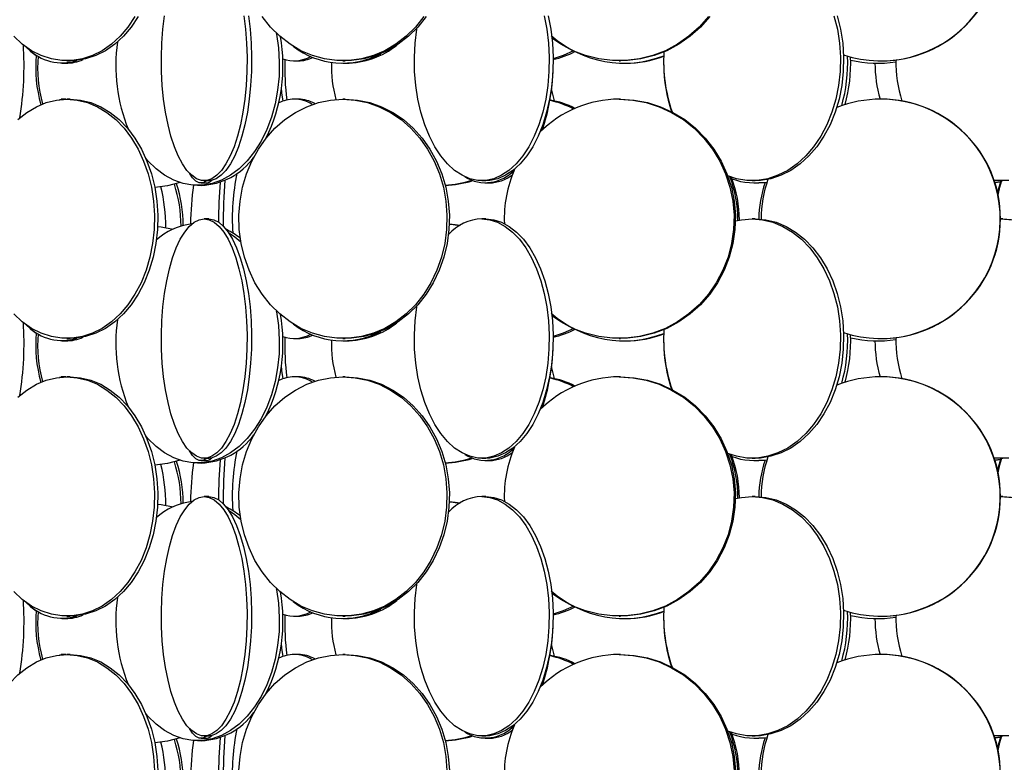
# Model space of a CAD drawing. Header units: millimetres. Extents: x 689 to 2936, y 194 to 2979.
# Tile 21 of 45: x 900 to 1106, y 2165 to 2321. Entities that reach past the tile are written whole.
import ezdxf

# ---------------------------------------------------------------- set-up
doc = ezdxf.new("R2010")
doc.units = ezdxf.units.MM

msp = doc.modelspace()

# ---------------------------------------------------------------- linework, layer by layer
at = {"color": 7, "linetype": 'Continuous', "lineweight": 25}
for p, q in [((909.18, 2311.49), (909.99, 2311.49)), ((910.23, 2311.99), (910.91, 2311.99)), ((957.71, 2311.99), (958.56, 2311.99)), ((967.89, 2311.49), (968.48, 2311.49)), ((967.91, 2311.99), (968.4, 2311.99)), ((1025.63, 2311.99), (1025.91, 2311.99)), ((1026.67, 2311.49), (1026.98, 2311.49)), ((1080.27, 2311.99), (1080.32, 2311.99)), ((909.99, 2303.99), (909, 2303.99)), ((909.99, 2303.99), (910.03, 2303.99)), ((910.91, 2303.99), (910.23, 2303.99)), ((958.56, 2303.99), (957.71, 2303.99)), ((968.4, 2303.99), (967.91, 2303.99)), ((1011.21, 2303.79), (1011.22, 2304.12)), ((1025.91, 2303.99), (1025.63, 2303.99)), ((1080.32, 2303.99), (1080.27, 2303.99)), ((937.54, 2285.99), (938.27, 2285.99)), ((938.26, 2286.49), (939.23, 2286.49)), ((938.92, 2286.99), (939.86, 2286.99)), ((996.92, 2286.99), (997.75, 2286.99)), ((997.62, 2286.49), (998.47, 2286.49)), ((1053.39, 2286.99), (1054.06, 2286.99)), ((1054.15, 2286.49), (1054.79, 2286.49)), ((1105.32, 2286.7), (1104.11, 2286.56)), ((1105.3, 2286.65), (1104.12, 2286.54)), ((1105.29, 2286.99), (1105.77, 2286.99)), ((939.86, 2278.99), (938.92, 2278.99)), ((997.75, 2278.99), (996.92, 2278.99)), ((1054.06, 2278.99), (1053.39, 2278.99)), ((1105.77, 2278.99), (1105.29, 2278.99)), ((909.18, 2253.49), (909.99, 2253.49)), ((910.23, 2253.99), (910.91, 2253.99)), ((957.71, 2253.99), (958.56, 2253.99)), ((967.89, 2253.49), (968.48, 2253.49)), ((967.91, 2253.99), (968.4, 2253.99)), ((1025.63, 2253.99), (1025.91, 2253.99)), ((1026.67, 2253.49), (1026.98, 2253.49)), ((1080.27, 2253.99), (1080.32, 2253.99)), ((909.99, 2245.99), (909, 2245.99)), ((909.99, 2245.99), (910.03, 2245.99)), ((910.91, 2245.99), (910.23, 2245.99)), ((958.56, 2245.99), (957.71, 2245.99)), ((968.4, 2245.99), (967.91, 2245.99)), ((1011.21, 2245.79), (1011.22, 2246.12)), ((1025.91, 2245.99), (1025.63, 2245.99)), ((1080.32, 2245.99), (1080.27, 2245.99)), ((938.26, 2228.49), (939.23, 2228.49)), ((938.92, 2228.99), (939.86, 2228.99)), ((996.92, 2228.99), (997.75, 2228.99)), ((997.62, 2228.49), (998.47, 2228.49)), ((1053.39, 2228.99), (1054.06, 2228.99)), ((1054.15, 2228.49), (1054.79, 2228.49)), ((1105.32, 2228.7), (1104.11, 2228.56)), ((1105.3, 2228.65), (1104.12, 2228.54)), ((1105.29, 2228.99), (1105.77, 2228.99)), ((937.54, 2227.99), (938.27, 2227.99)), ((939.86, 2220.99), (938.92, 2220.99)), ((997.75, 2220.99), (996.92, 2220.99)), ((1054.06, 2220.99), (1053.39, 2220.99)), ((1105.77, 2220.99), (1105.29, 2220.99)), ((909.18, 2195.49), (909.99, 2195.49)), ((910.23, 2195.99), (910.91, 2195.99)), ((957.71, 2195.99), (958.56, 2195.99)), ((967.89, 2195.49), (968.48, 2195.49)), ((967.91, 2195.99), (968.4, 2195.99)), ((1025.63, 2195.99), (1025.91, 2195.99)), ((1026.67, 2195.49), (1026.98, 2195.49)), ((1080.27, 2195.99), (1080.32, 2195.99)), ((909.99, 2187.99), (909, 2187.99)), ((909.99, 2187.99), (910.03, 2187.99)), ((910.91, 2187.99), (910.23, 2187.99)), ((958.56, 2187.99), (957.71, 2187.99)), ((968.4, 2187.99), (967.91, 2187.99)), ((1011.21, 2187.79), (1011.22, 2188.12)), ((1025.91, 2187.99), (1025.63, 2187.99)), ((1080.32, 2187.99), (1080.27, 2187.99)), ((938.26, 2170.49), (939.23, 2170.49)), ((938.92, 2170.99), (939.86, 2170.99)), ((996.92, 2170.99), (997.75, 2170.99)), ((997.62, 2170.49), (998.47, 2170.49)), ((1053.39, 2170.99), (1054.06, 2170.99)), ((1054.15, 2170.49), (1054.79, 2170.49)), ((1105.32, 2170.7), (1104.11, 2170.56)), ((1105.3, 2170.65), (1104.12, 2170.54)), ((1105.29, 2170.99), (1105.77, 2170.99)), ((937.54, 2169.99), (938.27, 2169.99))]:
    msp.add_line(p, q, dxfattribs=at)
at = {"color": 7, "linetype": 'Continuous', "lineweight": 25, "flags": 128}
for points in [[(924.45, 2321.24), (922.99, 2319.05), (921.34, 2317.12), (919.54, 2315.46), (917.61, 2314.11), (915.58, 2313.08), (913.47, 2312.38), (911.32, 2312.03), (909.15, 2312.03), (906.99, 2312.38), (904.88, 2313.08), (902.85, 2314.11), (900.92, 2315.46), (899.12, 2317.12)], [(925.13, 2321.24), (923.67, 2319.05), (922.03, 2317.12), (920.23, 2315.46), (918.29, 2314.11), (916.26, 2313.08), (914.15, 2312.38), (912, 2312.03), (910.91, 2311.99)], [(947.22, 2321.38), (947.56, 2318.58), (947.77, 2315.68), (947.87, 2312.73), (947.84, 2309.77), (947.68, 2306.84), (947.4, 2303.98), (947, 2301.24), (946.49, 2298.64), (945.87, 2296.24), (945.16, 2294.05), (944.35, 2292.12), (943.47, 2290.46), (942.53, 2289.11), (941.54, 2288.08), (940.51, 2287.38), (939.45, 2287.03), (938.39, 2287.03), (937.34, 2287.38), (936.31, 2288.08), (935.32, 2289.11), (934.37, 2290.46), (933.49, 2292.12), (932.69, 2294.05), (931.97, 2296.24), (931.36, 2298.64), (930.84, 2301.24), (930.44, 2303.98), (930.17, 2306.84), (930.01, 2309.77), (929.98, 2312.73), (930.07, 2315.68), (930.29, 2318.58), (930.63, 2321.38)], [(948.15, 2321.38), (948.49, 2318.58), (948.71, 2315.68), (948.8, 2312.73), (948.77, 2309.77), (948.61, 2306.84), (948.33, 2303.98), (947.94, 2301.24), (947.42, 2298.64), (946.81, 2296.24), (946.09, 2294.05), (945.29, 2292.12), (944.41, 2290.46), (943.46, 2289.11), (942.47, 2288.08), (941.44, 2287.38), (940.39, 2287.03), (939.86, 2286.99)], [(984.8, 2321.24), (983.06, 2319.05), (981.11, 2317.12), (978.97, 2315.46), (976.68, 2314.11), (974.26, 2313.08), (971.76, 2312.38), (969.2, 2312.03), (966.62, 2312.03), (964.06, 2312.38), (961.56, 2313.08), (959.14, 2314.11), (956.85, 2315.46), (954.72, 2317.12), (952.76, 2319.05), (951.02, 2321.24)], [(985.29, 2321.24), (983.55, 2319.05), (981.6, 2317.12), (979.46, 2315.46), (977.17, 2314.11), (974.75, 2313.08), (972.25, 2312.38), (969.69, 2312.03), (968.4, 2311.99)], [(1009.98, 2321.38), (1010.51, 2318.58), (1010.86, 2315.68), (1011.01, 2312.73), (1010.96, 2309.77), (1010.71, 2306.84), (1010.27, 2303.98), (1009.64, 2301.24), (1008.84, 2298.64), (1007.86, 2296.24), (1006.74, 2294.05), (1005.47, 2292.12), (1004.09, 2290.46), (1002.6, 2289.11), (1001.04, 2288.08), (999.41, 2287.38), (997.75, 2287.03), (996.09, 2287.03), (994.43, 2287.38), (992.8, 2288.08), (991.24, 2289.11), (989.75, 2290.46), (988.37, 2292.12), (987.1, 2294.05), (985.98, 2296.24), (985, 2298.64), (984.2, 2301.24), (983.57, 2303.98), (983.13, 2306.84), (982.88, 2309.77), (982.84, 2312.73), (982.98, 2315.68), (983.33, 2318.58), (983.37, 2318.85)], [(1010.8, 2321.38), (1011.34, 2318.58), (1011.68, 2315.68), (1011.83, 2312.73), (1011.78, 2309.77), (1011.54, 2306.84), (1011.1, 2303.98), (1010.47, 2301.24), (1009.66, 2298.64), (1008.69, 2296.24), (1007.56, 2294.05), (1006.3, 2292.12), (1004.91, 2290.46), (1003.43, 2289.11), (1001.86, 2288.08), (1000.24, 2287.38), (998.58, 2287.03), (997.75, 2286.99)], [(1044.27, 2321.24), (1042.35, 2319.05), (1040.19, 2317.12), (1037.83, 2315.46), (1035.3, 2314.11), (1032.64, 2313.08), (1029.87, 2312.38), (1027.05, 2312.03), (1024.2, 2312.03), (1021.38, 2312.38), (1018.62, 2313.08), (1015.95, 2314.11), (1013.42, 2315.46), (1011.66, 2316.65)], [(1044.54, 2321.24), (1042.63, 2319.05), (1040.47, 2317.12), (1038.11, 2315.46), (1035.58, 2314.11), (1032.92, 2313.08), (1030.15, 2312.38), (1027.33, 2312.03), (1025.91, 2311.99)], [(1070.51, 2321.38), (1071.21, 2318.58), (1071.66, 2315.68), (1071.86, 2312.73), (1071.79, 2309.77), (1071.47, 2306.84), (1070.89, 2303.98), (1070.07, 2301.24), (1069.01, 2298.64), (1067.74, 2296.24), (1066.26, 2294.05), (1064.6, 2292.12), (1062.78, 2290.46), (1060.84, 2289.11), (1058.79, 2288.08), (1056.66, 2287.38), (1054.48, 2287.03), (1052.3, 2287.03), (1050.12, 2287.38), (1048.31, 2287.95)], [(1071.18, 2321.38), (1071.88, 2318.58), (1072.34, 2315.68), (1072.53, 2312.73), (1072.46, 2309.77), (1072.14, 2306.84), (1071.56, 2303.98), (1070.74, 2301.24), (1069.69, 2298.64), (1068.41, 2296.24), (1066.93, 2294.05), (1065.27, 2292.12), (1063.46, 2290.46), (1061.51, 2289.11), (1059.46, 2288.08), (1057.33, 2287.38), (1055.16, 2287.03), (1054.06, 2286.99)], [(953.98, 2317.8), (954.02, 2317.58), (954.43, 2314.68), (954.61, 2311.73), (954.55, 2308.77), (954.25, 2305.84), (953.72, 2302.98), (952.96, 2300.24), (951.98, 2297.64), (950.8, 2295.24), (949.44, 2293.05), (947.9, 2291.12), (946.22, 2289.46), (944.42, 2288.11), (942.53, 2287.08), (940.56, 2286.38), (938.55, 2286.03), (936.53, 2286.03), (934.52, 2286.38), (932.55, 2287.08), (930.65, 2288.11), (928.85, 2289.46), (927.17, 2291.12), (926.7, 2291.67)], [(901.65, 2314.9), (902.72, 2313.96), (903.84, 2313.12)], [(1016.07, 2314.05), (1013.94, 2313.08), (1011.8, 2312.42)], [(955.39, 2303.58), (955.16, 2305.34), (955.06, 2306.37)], [(1012.13, 2303.61), (1011.55, 2305.84), (1011.5, 2306.1)], [(910.23, 2303.99), (912.4, 2303.81), (914.53, 2303.29), (916.61, 2302.42), (918.59, 2301.23), (920.46, 2299.72), (922.19, 2297.93), (923.74, 2295.86), (925.11, 2293.56), (926.27, 2291.06), (927.2, 2288.38), (927.9, 2285.58), (928.35, 2282.68), (928.54, 2279.73), (928.47, 2276.77), (928.15, 2273.84), (927.58, 2270.98), (926.77, 2268.24), (925.72, 2265.64), (924.45, 2263.24), (922.99, 2261.05), (921.34, 2259.12), (919.54, 2257.46), (917.61, 2256.11), (915.58, 2255.08), (913.47, 2254.38), (911.32, 2254.03), (909.15, 2254.03), (906.99, 2254.38), (904.88, 2255.08), (902.85, 2256.11), (900.92, 2257.46), (899.12, 2259.12)], [(900, 2299.72), (901.87, 2301.23), (903.85, 2302.42), (905.93, 2303.29), (908.07, 2303.81), (910.23, 2303.99)], [(908.69, 2303.9), (909, 2303.99), (909.21, 2303.95)], [(910.91, 2303.99), (913.08, 2303.81), (915.21, 2303.29), (917.29, 2302.42), (919.27, 2301.23), (921.14, 2299.72), (922.87, 2297.93), (924.43, 2295.86), (925.79, 2293.56), (926.95, 2291.06), (927.88, 2288.38), (928.58, 2285.58), (929.03, 2282.68), (929.22, 2279.73), (929.15, 2276.77), (928.83, 2273.84), (928.26, 2270.98), (927.45, 2268.24), (926.4, 2265.64), (925.13, 2263.24), (923.67, 2261.05), (922.03, 2259.12), (920.23, 2257.46), (918.29, 2256.11), (916.26, 2255.08), (914.15, 2254.38), (912, 2254.03), (910.91, 2253.99)], [(967.91, 2303.99), (970.48, 2303.81), (973.02, 2303.29), (975.48, 2302.42), (977.84, 2301.23), (980.06, 2299.72), (982.11, 2297.93), (983.95, 2295.86), (985.58, 2293.56), (986.95, 2291.06), (988.06, 2288.38), (988.89, 2285.58), (989.42, 2282.68), (989.65, 2279.73), (989.57, 2276.77), (989.19, 2273.84), (988.51, 2270.98), (987.54, 2268.24), (986.3, 2265.64), (984.8, 2263.24), (983.06, 2261.05), (981.11, 2259.12), (978.97, 2257.46), (976.68, 2256.11), (974.26, 2255.08), (971.76, 2254.38), (969.2, 2254.03), (966.62, 2254.03), (964.06, 2254.38), (961.56, 2255.08), (959.14, 2256.11), (956.85, 2257.46), (954.72, 2259.12), (952.76, 2261.05), (951.02, 2263.24), (949.52, 2265.64), (948.28, 2268.24), (947.31, 2270.98), (946.63, 2273.84), (946.25, 2276.77), (946.17, 2279.73), (946.4, 2282.68), (946.93, 2285.58), (947.76, 2288.38), (948.87, 2291.06), (950.24, 2293.56), (951.87, 2295.86), (953.71, 2297.93), (955.76, 2299.72), (957.98, 2301.23), (960.34, 2302.42), (962.8, 2303.29), (965.34, 2303.81), (967.91, 2303.99)], [(968.4, 2303.99), (970.98, 2303.81), (973.51, 2303.29), (975.98, 2302.42), (978.33, 2301.23), (980.55, 2299.72), (982.6, 2297.93), (984.45, 2295.86), (986.07, 2293.56), (987.45, 2291.06), (988.55, 2288.38), (989.38, 2285.58), (989.91, 2282.68), (990.14, 2279.73), (990.06, 2276.77), (989.68, 2273.84), (989, 2270.98), (988.04, 2268.24), (986.79, 2265.64), (985.29, 2263.24), (983.55, 2261.05), (981.6, 2259.12), (979.46, 2257.46), (977.17, 2256.11), (974.75, 2255.08), (972.25, 2254.38), (969.69, 2254.03), (968.4, 2253.99)], [(1025.63, 2303.99), (1028.46, 2303.81), (1031.26, 2303.29), (1033.98, 2302.42), (1036.59, 2301.23), (1039.04, 2299.72), (1041.3, 2297.93), (1043.34, 2295.86), (1045.13, 2293.56), (1046.65, 2291.06), (1047.87, 2288.38), (1048.78, 2285.58), (1049.37, 2282.68), (1049.62, 2279.73), (1049.53, 2276.77), (1049.11, 2273.84), (1048.37, 2270.98), (1047.3, 2268.24), (1045.92, 2265.64), (1044.27, 2263.24), (1042.35, 2261.05), (1040.19, 2259.12), (1037.83, 2257.46), (1035.3, 2256.11), (1032.64, 2255.08), (1029.87, 2254.38), (1027.05, 2254.03), (1024.2, 2254.03), (1021.38, 2254.38), (1018.62, 2255.08), (1015.95, 2256.11), (1013.42, 2257.46), (1011.66, 2258.65)], [(1025.91, 2303.99), (1028.74, 2303.81), (1031.54, 2303.29), (1034.26, 2302.42), (1036.87, 2301.23), (1039.32, 2299.72), (1041.58, 2297.93), (1043.62, 2295.86), (1045.41, 2293.56), (1046.93, 2291.06), (1048.15, 2288.38), (1049.06, 2285.58), (1049.65, 2282.68), (1049.9, 2279.73), (1049.81, 2276.77), (1049.39, 2273.84), (1048.64, 2270.98), (1047.58, 2268.24), (1046.2, 2265.64), (1044.54, 2263.24), (1042.63, 2261.05), (1040.47, 2259.12), (1038.11, 2257.46), (1035.58, 2256.11), (1032.92, 2255.08), (1030.15, 2254.38), (1027.33, 2254.03), (1025.91, 2253.99)], [(939.49, 2286.99), (939.35, 2286.88), (938.63, 2286.53), (937.9, 2286.53), (937.17, 2286.88), (936.46, 2287.58), (935.82, 2288.54)], [(933.88, 2286.57), (931.26, 2285.88), (928.59, 2285.53)], [(1056.48, 2286.59), (1055.92, 2286.53), (1054.79, 2286.49)], [(1106.58, 2287.03), (1103.99, 2287.03), (1103.96, 2287.03)], [(1104.7, 2284.38), (1104.99, 2285.58), (1105.41, 2286.99)], [(1104.79, 2283.95), (1105.17, 2285.58), (1105.59, 2286.99)], [(1107.07, 2287.03), (1105.77, 2286.99)], [(929.19, 2277.39), (929.91, 2277.31), (932.41, 2276.84)], [(938.92, 2278.99), (939.98, 2278.81), (941.02, 2278.29), (942.04, 2277.42), (943.01, 2276.23), (943.92, 2274.72), (944.76, 2272.93), (945.53, 2270.86), (946.19, 2268.56), (946.76, 2266.06), (947.22, 2263.38), (947.56, 2260.58), (947.77, 2257.68), (947.87, 2254.73), (947.84, 2251.77), (947.68, 2248.84), (947.4, 2245.98), (947, 2243.24), (946.49, 2240.64), (945.87, 2238.24), (945.16, 2236.05), (944.35, 2234.12), (943.47, 2232.46), (942.53, 2231.11), (941.54, 2230.08), (940.51, 2229.38), (939.45, 2229.03), (938.39, 2229.03), (937.34, 2229.38), (936.31, 2230.08), (935.32, 2231.11), (934.37, 2232.46), (933.49, 2234.12), (932.69, 2236.05), (931.97, 2238.24), (931.36, 2240.64), (930.84, 2243.24), (930.44, 2245.98), (930.17, 2248.84), (930.01, 2251.77), (929.98, 2254.73), (930.07, 2257.68), (930.29, 2260.58), (930.63, 2263.38), (931.09, 2266.06), (931.65, 2268.56), (932.32, 2270.86), (933.08, 2272.93), (933.92, 2274.72), (934.84, 2276.23), (935.81, 2277.42), (936.82, 2278.29), (937.86, 2278.81), (938.92, 2278.99)], [(939.86, 2278.99), (940.91, 2278.81), (941.96, 2278.29), (942.97, 2277.42), (943.94, 2276.23), (944.86, 2274.72), (945.7, 2272.93), (946.46, 2270.86), (947.13, 2268.56), (947.69, 2266.06), (948.15, 2263.38), (948.49, 2260.58), (948.71, 2257.68), (948.8, 2254.73), (948.77, 2251.77), (948.61, 2248.84), (948.33, 2245.98), (947.94, 2243.24), (947.42, 2240.64), (946.81, 2238.24), (946.09, 2236.05), (945.29, 2234.12), (944.41, 2232.46), (943.46, 2231.11), (942.47, 2230.08), (941.44, 2229.38), (940.39, 2229.03), (939.86, 2228.99)], [(996.92, 2278.99), (998.59, 2278.81), (1000.23, 2278.29), (1001.83, 2277.42), (1003.35, 2276.23), (1004.79, 2274.72), (1006.12, 2272.93), (1007.32, 2270.86), (1008.37, 2268.56), (1009.26, 2266.06), (1009.98, 2263.38), (1010.51, 2260.58), (1010.86, 2257.68), (1011.01, 2254.73), (1010.96, 2251.77), (1010.71, 2248.84), (1010.27, 2245.98), (1009.64, 2243.24), (1008.84, 2240.64), (1007.86, 2238.24), (1006.74, 2236.05), (1005.47, 2234.12), (1004.09, 2232.46), (1002.6, 2231.11), (1001.04, 2230.08), (999.41, 2229.38), (997.75, 2229.03), (996.09, 2229.03), (994.43, 2229.38), (992.8, 2230.08), (991.24, 2231.11), (989.75, 2232.46), (988.37, 2234.12), (987.1, 2236.05), (985.98, 2238.24), (985, 2240.64), (984.2, 2243.24), (983.57, 2245.98), (983.13, 2248.84), (982.88, 2251.77), (982.84, 2254.73), (982.98, 2257.68), (983.33, 2260.58), (983.37, 2260.85)], [(990.13, 2277.94), (991.37, 2277.81), (992.38, 2277.66)], [(990.13, 2277.9), (990.96, 2277.81), (992.28, 2277.6)], [(997.75, 2278.99), (999.41, 2278.81), (1001.06, 2278.29), (1002.65, 2277.42), (1004.18, 2276.23), (1005.62, 2274.72), (1006.95, 2272.93), (1008.14, 2270.86), (1009.2, 2268.56), (1010.09, 2266.06), (1010.8, 2263.38), (1011.34, 2260.58), (1011.68, 2257.68), (1011.83, 2254.73), (1011.78, 2251.77), (1011.54, 2248.84), (1011.1, 2245.98), (1010.47, 2243.24), (1009.66, 2240.64), (1008.69, 2238.24), (1007.56, 2236.05), (1006.3, 2234.12), (1004.91, 2232.46), (1003.43, 2231.11), (1001.86, 2230.08), (1000.24, 2229.38), (998.58, 2229.03), (997.75, 2228.99)], [(1053.39, 2278.99), (1055.58, 2278.81), (1057.73, 2278.29), (1059.82, 2277.42), (1061.83, 2276.23), (1063.71, 2274.72), (1065.45, 2272.93), (1067.02, 2270.86), (1068.4, 2268.56), (1069.57, 2266.06), (1070.51, 2263.38), (1071.21, 2260.58), (1071.66, 2257.68), (1071.86, 2254.73), (1071.79, 2251.77), (1071.47, 2248.84), (1070.89, 2245.98), (1070.07, 2243.24), (1069.01, 2240.64), (1067.74, 2238.24), (1066.26, 2236.05), (1064.6, 2234.12), (1062.78, 2232.46), (1060.84, 2231.11), (1058.79, 2230.08), (1056.66, 2229.38), (1054.48, 2229.03), (1052.3, 2229.03), (1050.12, 2229.38), (1048.31, 2229.95)], [(1049.91, 2278.54), (1051.21, 2278.81), (1053.39, 2278.99)], [(1054.06, 2278.99), (1056.25, 2278.81), (1058.4, 2278.29), (1060.5, 2277.42), (1062.5, 2276.23), (1064.38, 2274.72), (1066.12, 2272.93), (1067.69, 2270.86), (1069.07, 2268.56), (1070.24, 2266.06), (1071.18, 2263.38), (1071.88, 2260.58), (1072.34, 2257.68), (1072.53, 2254.73), (1072.46, 2251.77), (1072.14, 2248.84), (1071.56, 2245.98), (1070.74, 2243.24), (1069.69, 2240.64), (1068.41, 2238.24), (1066.93, 2236.05), (1065.27, 2234.12), (1063.46, 2232.46), (1061.51, 2231.11), (1059.46, 2230.08), (1057.33, 2229.38), (1055.16, 2229.03), (1054.06, 2228.99)], [(1105.29, 2278.99), (1107.87, 2278.81)], [(1105.77, 2278.99), (1108.36, 2278.81)], [(944.02, 2276.12), (945.34, 2275.23), (946.57, 2274.21)], [(953.98, 2259.8), (954.02, 2259.58), (954.43, 2256.68), (954.61, 2253.73), (954.55, 2250.77), (954.25, 2247.84), (953.72, 2244.98), (952.96, 2242.24), (951.98, 2239.64), (950.8, 2237.24), (949.44, 2235.05), (947.9, 2233.12), (946.22, 2231.46), (944.42, 2230.11), (942.53, 2229.08), (940.56, 2228.38), (938.55, 2228.03), (936.53, 2228.03), (934.52, 2228.38), (932.55, 2229.08), (930.65, 2230.11), (928.85, 2231.46), (927.17, 2233.12), (926.7, 2233.67)], [(901.65, 2256.9), (902.72, 2255.96), (903.84, 2255.12)], [(1016.13, 2256.08), (1013.94, 2255.08), (1011.8, 2254.42)], [(955.39, 2245.58), (955.16, 2247.34), (955.06, 2248.37)], [(1012.13, 2245.61), (1011.55, 2247.84), (1011.5, 2248.1)], [(910.23, 2245.99), (912.4, 2245.81), (914.53, 2245.29), (916.61, 2244.42), (918.59, 2243.23), (920.46, 2241.72), (922.19, 2239.93), (923.74, 2237.86), (925.11, 2235.56), (926.27, 2233.06), (927.2, 2230.38), (927.9, 2227.58), (928.35, 2224.68), (928.54, 2221.73), (928.47, 2218.77), (928.15, 2215.84), (927.58, 2212.98), (926.77, 2210.24), (925.72, 2207.64), (924.45, 2205.24), (922.99, 2203.05), (921.34, 2201.12), (919.54, 2199.46), (917.61, 2198.11), (915.58, 2197.08), (913.47, 2196.38), (911.32, 2196.03), (909.15, 2196.03), (906.99, 2196.38), (904.88, 2197.08), (902.85, 2198.11), (900.92, 2199.46), (899.12, 2201.12)], [(900, 2241.72), (901.87, 2243.23), (903.85, 2244.42), (905.93, 2245.29), (908.07, 2245.81), (910.23, 2245.99)], [(908.69, 2245.9), (909, 2245.99), (909.21, 2245.95)], [(910.91, 2245.99), (913.08, 2245.81), (915.21, 2245.29), (917.29, 2244.42), (919.27, 2243.23), (921.14, 2241.72), (922.87, 2239.93), (924.43, 2237.86), (925.79, 2235.56), (926.95, 2233.06), (927.88, 2230.38), (928.58, 2227.58), (929.03, 2224.68), (929.22, 2221.73), (929.15, 2218.77), (928.83, 2215.84), (928.26, 2212.98), (927.45, 2210.24), (926.4, 2207.64), (925.13, 2205.24), (923.67, 2203.05), (922.03, 2201.12), (920.23, 2199.46), (918.29, 2198.11), (916.26, 2197.08), (914.15, 2196.38), (912, 2196.03), (910.91, 2195.99)], [(967.91, 2245.99), (970.48, 2245.81), (973.02, 2245.29), (975.48, 2244.42), (977.84, 2243.23), (980.06, 2241.72), (982.11, 2239.93), (983.95, 2237.86), (985.58, 2235.56), (986.95, 2233.06), (988.06, 2230.38), (988.89, 2227.58), (989.42, 2224.68), (989.65, 2221.73), (989.57, 2218.77), (989.19, 2215.84), (988.51, 2212.98), (987.54, 2210.24), (986.3, 2207.64), (984.8, 2205.24), (983.06, 2203.05), (981.11, 2201.12), (978.97, 2199.46), (976.68, 2198.11), (974.26, 2197.08), (971.76, 2196.38), (969.2, 2196.03), (966.62, 2196.03), (964.06, 2196.38), (961.56, 2197.08), (959.14, 2198.11), (956.85, 2199.46), (954.72, 2201.12), (952.76, 2203.05), (951.02, 2205.24), (949.52, 2207.64), (948.28, 2210.24), (947.31, 2212.98), (946.63, 2215.84), (946.25, 2218.77), (946.17, 2221.73), (946.4, 2224.68), (946.93, 2227.58), (947.76, 2230.38), (948.87, 2233.06), (950.24, 2235.56), (951.87, 2237.86), (953.71, 2239.93), (955.76, 2241.72), (957.98, 2243.23), (960.34, 2244.42), (962.8, 2245.29), (965.34, 2245.81), (967.91, 2245.99)], [(968.4, 2245.99), (970.98, 2245.81), (973.51, 2245.29), (975.98, 2244.42), (978.33, 2243.23), (980.55, 2241.72), (982.6, 2239.93), (984.45, 2237.86), (986.07, 2235.56), (987.45, 2233.06), (988.55, 2230.38), (989.38, 2227.58), (989.91, 2224.68), (990.14, 2221.73), (990.06, 2218.77), (989.68, 2215.84), (989, 2212.98), (988.04, 2210.24), (986.79, 2207.64), (985.29, 2205.24), (983.55, 2203.05), (981.6, 2201.12), (979.46, 2199.46), (977.17, 2198.11), (974.75, 2197.08), (972.25, 2196.38), (969.69, 2196.03), (968.4, 2195.99)], [(1025.63, 2245.99), (1028.46, 2245.81), (1031.26, 2245.29), (1033.98, 2244.42), (1036.59, 2243.23), (1039.04, 2241.72), (1041.3, 2239.93), (1043.34, 2237.86), (1045.13, 2235.56), (1046.65, 2233.06), (1047.87, 2230.38), (1048.78, 2227.58), (1049.37, 2224.68), (1049.62, 2221.73), (1049.53, 2218.77), (1049.11, 2215.84), (1048.37, 2212.98), (1047.3, 2210.24), (1045.92, 2207.64), (1044.27, 2205.24), (1042.35, 2203.05), (1040.19, 2201.12), (1037.83, 2199.46), (1035.3, 2198.11), (1032.64, 2197.08), (1029.87, 2196.38), (1027.05, 2196.03), (1024.2, 2196.03), (1021.38, 2196.38), (1018.62, 2197.08), (1015.95, 2198.11), (1013.42, 2199.46), (1011.66, 2200.65)], [(1025.91, 2245.99), (1028.74, 2245.81), (1031.54, 2245.29), (1034.26, 2244.42), (1036.87, 2243.23), (1039.32, 2241.72), (1041.58, 2239.93), (1043.62, 2237.86), (1045.41, 2235.56), (1046.93, 2233.06), (1048.15, 2230.38), (1049.06, 2227.58), (1049.65, 2224.68), (1049.9, 2221.73), (1049.81, 2218.77), (1049.39, 2215.84), (1048.64, 2212.98), (1047.58, 2210.24), (1046.2, 2207.64), (1044.54, 2205.24), (1042.63, 2203.05), (1040.47, 2201.12), (1038.11, 2199.46), (1035.58, 2198.11), (1032.92, 2197.08), (1030.15, 2196.38), (1027.33, 2196.03), (1025.91, 2195.99)], [(939.49, 2228.99), (939.35, 2228.88), (938.63, 2228.53), (937.9, 2228.53), (937.17, 2228.88), (936.46, 2229.58), (935.82, 2230.54)], [(933.88, 2228.57), (931.26, 2227.88), (928.59, 2227.53)], [(1056.48, 2228.59), (1055.92, 2228.53), (1054.79, 2228.49)], [(1106.58, 2229.03), (1103.99, 2229.03), (1103.96, 2229.03)], [(1104.7, 2226.38), (1104.99, 2227.58), (1105.41, 2228.99)], [(1104.79, 2225.95), (1105.17, 2227.58), (1105.59, 2228.99)], [(1107.07, 2229.03), (1105.77, 2228.99)], [(938.92, 2220.99), (939.98, 2220.81), (941.02, 2220.29), (942.04, 2219.42), (943.01, 2218.23), (943.92, 2216.72), (944.76, 2214.93), (945.53, 2212.86), (946.19, 2210.56), (946.76, 2208.06), (947.22, 2205.38), (947.56, 2202.58), (947.77, 2199.68), (947.87, 2196.73), (947.84, 2193.77), (947.68, 2190.84), (947.4, 2187.98), (947, 2185.24), (946.49, 2182.64), (945.87, 2180.24), (945.16, 2178.05), (944.35, 2176.12), (943.47, 2174.46), (942.53, 2173.11), (941.54, 2172.08), (940.51, 2171.38), (939.45, 2171.03), (938.39, 2171.03), (937.34, 2171.38), (936.31, 2172.08), (935.32, 2173.11), (934.37, 2174.46), (933.49, 2176.12), (932.69, 2178.05), (931.97, 2180.24), (931.36, 2182.64), (930.84, 2185.24), (930.44, 2187.98), (930.17, 2190.84), (930.01, 2193.77), (929.98, 2196.73), (930.07, 2199.68), (930.29, 2202.58), (930.63, 2205.38), (931.09, 2208.06), (931.65, 2210.56), (932.32, 2212.86), (933.08, 2214.93), (933.92, 2216.72), (934.84, 2218.23), (935.81, 2219.42), (936.82, 2220.29), (937.86, 2220.81), (938.92, 2220.99)], [(939.86, 2220.99), (940.91, 2220.81), (941.96, 2220.29), (942.97, 2219.42), (943.94, 2218.23), (944.86, 2216.72), (945.7, 2214.93), (946.46, 2212.86), (947.13, 2210.56), (947.69, 2208.06), (948.15, 2205.38), (948.49, 2202.58), (948.71, 2199.68), (948.8, 2196.73), (948.77, 2193.77), (948.61, 2190.84), (948.33, 2187.98), (947.94, 2185.24), (947.42, 2182.64), (946.81, 2180.24), (946.09, 2178.05), (945.29, 2176.12), (944.41, 2174.46), (943.46, 2173.11), (942.47, 2172.08), (941.44, 2171.38), (940.39, 2171.03), (939.86, 2170.99)], [(996.92, 2220.99), (998.59, 2220.81), (1000.23, 2220.29), (1001.83, 2219.42), (1003.35, 2218.23), (1004.79, 2216.72), (1006.12, 2214.93), (1007.32, 2212.86), (1008.37, 2210.56), (1009.26, 2208.06), (1009.98, 2205.38), (1010.51, 2202.58), (1010.86, 2199.68), (1011.01, 2196.73), (1010.96, 2193.77), (1010.71, 2190.84), (1010.27, 2187.98), (1009.64, 2185.24), (1008.84, 2182.64), (1007.86, 2180.24), (1006.74, 2178.05), (1005.47, 2176.12), (1004.09, 2174.46), (1002.6, 2173.11), (1001.04, 2172.08), (999.41, 2171.38), (997.75, 2171.03), (996.09, 2171.03), (994.43, 2171.38), (992.8, 2172.08), (991.24, 2173.11), (989.75, 2174.46), (988.37, 2176.12), (987.1, 2178.05), (985.98, 2180.24), (985, 2182.64), (984.2, 2185.24), (983.57, 2187.98), (983.13, 2190.84), (982.88, 2193.77), (982.84, 2196.73), (982.98, 2199.68), (983.33, 2202.58), (983.37, 2202.85)], [(990.13, 2219.94), (991.37, 2219.81), (992.38, 2219.66)], [(990.13, 2219.9), (990.96, 2219.81), (992.28, 2219.6)], [(997.75, 2220.99), (999.41, 2220.81), (1001.06, 2220.29), (1002.65, 2219.42), (1004.18, 2218.23), (1005.62, 2216.72), (1006.95, 2214.93), (1008.14, 2212.86), (1009.2, 2210.56), (1010.09, 2208.06), (1010.8, 2205.38), (1011.34, 2202.58), (1011.68, 2199.68), (1011.83, 2196.73), (1011.78, 2193.77), (1011.54, 2190.84), (1011.1, 2187.98), (1010.47, 2185.24), (1009.66, 2182.64), (1008.69, 2180.24), (1007.56, 2178.05), (1006.3, 2176.12), (1004.91, 2174.46), (1003.43, 2173.11), (1001.86, 2172.08), (1000.24, 2171.38), (998.58, 2171.03), (997.75, 2170.99)], [(1053.39, 2220.99), (1055.58, 2220.81), (1057.73, 2220.29), (1059.82, 2219.42), (1061.83, 2218.23), (1063.71, 2216.72), (1065.45, 2214.93), (1067.02, 2212.86), (1068.4, 2210.56), (1069.57, 2208.06), (1070.51, 2205.38), (1071.21, 2202.58), (1071.66, 2199.68), (1071.86, 2196.73), (1071.79, 2193.77), (1071.47, 2190.84), (1070.89, 2187.98), (1070.07, 2185.24), (1069.01, 2182.64), (1067.74, 2180.24), (1066.26, 2178.05), (1064.6, 2176.12), (1062.78, 2174.46), (1060.84, 2173.11), (1058.79, 2172.08), (1056.66, 2171.38), (1054.48, 2171.03), (1052.3, 2171.03), (1050.12, 2171.38), (1048.31, 2171.95)], [(1049.91, 2220.54), (1051.21, 2220.81), (1053.39, 2220.99)], [(1054.06, 2220.99), (1056.25, 2220.81), (1058.4, 2220.29), (1060.5, 2219.42), (1062.5, 2218.23), (1064.38, 2216.72), (1066.12, 2214.93), (1067.69, 2212.86), (1069.07, 2210.56), (1070.24, 2208.06), (1071.18, 2205.38), (1071.88, 2202.58), (1072.34, 2199.68), (1072.53, 2196.73), (1072.46, 2193.77), (1072.14, 2190.84), (1071.56, 2187.98), (1070.74, 2185.24), (1069.69, 2182.64), (1068.41, 2180.24), (1066.93, 2178.05), (1065.27, 2176.12), (1063.46, 2174.46), (1061.51, 2173.11), (1059.46, 2172.08), (1057.33, 2171.38), (1055.16, 2171.03), (1054.06, 2170.99)], [(1105.29, 2220.99), (1107.87, 2220.81)], [(1105.77, 2220.99), (1108.36, 2220.81)], [(929.19, 2219.39), (929.91, 2219.31), (932.41, 2218.84)], [(944.02, 2218.12), (945.34, 2217.23), (946.57, 2216.21)], [(953.98, 2201.8), (954.02, 2201.58), (954.43, 2198.68), (954.61, 2195.73), (954.55, 2192.77), (954.25, 2189.84), (953.72, 2186.98), (952.96, 2184.24), (951.98, 2181.64), (950.8, 2179.24), (949.44, 2177.05), (947.9, 2175.12), (946.22, 2173.46), (944.42, 2172.11), (942.53, 2171.08), (940.56, 2170.38), (938.55, 2170.03), (936.53, 2170.03), (934.52, 2170.38), (932.55, 2171.08), (930.65, 2172.11), (928.85, 2173.46), (927.17, 2175.12), (926.7, 2175.67)], [(901.65, 2198.9), (902.72, 2197.96), (903.84, 2197.12)], [(1016.13, 2198.08), (1013.94, 2197.08), (1011.8, 2196.42)], [(955.39, 2187.58), (955.16, 2189.34), (955.06, 2190.37)], [(1012.13, 2187.61), (1011.55, 2189.84), (1011.5, 2190.1)], [(891.92, 2163.73), (892.12, 2166.68), (892.56, 2169.58), (893.26, 2172.38), (894.19, 2175.06), (895.35, 2177.56), (896.72, 2179.86), (898.27, 2181.93), (900, 2183.72), (901.87, 2185.23), (903.85, 2186.42), (905.93, 2187.29), (908.07, 2187.81), (910.23, 2187.99)], [(908.69, 2187.9), (909, 2187.99), (909.21, 2187.95)], [(910.23, 2187.99), (912.4, 2187.81), (914.53, 2187.29), (916.61, 2186.42), (918.59, 2185.23), (920.46, 2183.72), (922.19, 2181.93), (923.74, 2179.86), (925.11, 2177.56), (926.27, 2175.06), (927.2, 2172.38), (927.9, 2169.58), (928.35, 2166.68), (928.54, 2163.73)], [(910.91, 2187.99), (913.08, 2187.81), (915.21, 2187.29), (917.29, 2186.42), (919.27, 2185.23), (921.14, 2183.72), (922.87, 2181.93), (924.43, 2179.86), (925.79, 2177.56), (926.95, 2175.06), (927.88, 2172.38), (928.58, 2169.58), (929.03, 2166.68), (929.22, 2163.73)], [(946.17, 2163.73), (946.4, 2166.68), (946.93, 2169.58), (947.76, 2172.38), (948.87, 2175.06), (950.24, 2177.56), (951.87, 2179.86), (953.71, 2181.93), (955.76, 2183.72), (957.98, 2185.23), (960.34, 2186.42), (962.8, 2187.29), (965.34, 2187.81), (967.91, 2187.99)], [(967.91, 2187.99), (970.48, 2187.81), (973.02, 2187.29), (975.48, 2186.42), (977.84, 2185.23), (980.06, 2183.72), (982.11, 2181.93), (983.95, 2179.86), (985.58, 2177.56), (986.95, 2175.06), (988.06, 2172.38), (988.89, 2169.58), (989.42, 2166.68), (989.65, 2163.73)], [(968.4, 2187.99), (970.98, 2187.81), (973.51, 2187.29), (975.98, 2186.42), (978.33, 2185.23), (980.55, 2183.72), (982.6, 2181.93), (984.45, 2179.86), (986.07, 2177.56), (987.45, 2175.06), (988.55, 2172.38), (989.38, 2169.58), (989.91, 2166.68), (990.14, 2163.73)], [(1025.63, 2187.99), (1028.46, 2187.81), (1031.26, 2187.29), (1033.98, 2186.42), (1036.59, 2185.23), (1039.04, 2183.72), (1041.3, 2181.93), (1043.34, 2179.86), (1045.13, 2177.56), (1046.65, 2175.06), (1047.87, 2172.38), (1048.78, 2169.58), (1049.37, 2166.68), (1049.62, 2163.73)], [(1025.91, 2187.99), (1028.74, 2187.81), (1031.54, 2187.29), (1034.26, 2186.42), (1036.87, 2185.23), (1039.32, 2183.72), (1041.58, 2181.93), (1043.62, 2179.86), (1045.41, 2177.56), (1046.93, 2175.06), (1048.15, 2172.38), (1049.06, 2169.58), (1049.65, 2166.68), (1049.9, 2163.73)], [(939.49, 2170.99), (939.35, 2170.88), (938.63, 2170.53), (937.9, 2170.53), (937.17, 2170.88), (936.46, 2171.58), (935.82, 2172.54)], [(933.88, 2170.57), (931.26, 2169.88), (928.59, 2169.53)], [(1056.48, 2170.59), (1055.92, 2170.53), (1054.79, 2170.49)], [(1106.58, 2171.03), (1103.99, 2171.03), (1103.96, 2171.03)], [(1104.7, 2168.38), (1104.99, 2169.58), (1105.41, 2170.99)], [(1104.79, 2167.95), (1105.17, 2169.58), (1105.59, 2170.99)], [(1107.07, 2171.03), (1105.77, 2170.99)]]:
    msp.add_lwpolyline(points, dxfattribs=at)
at = {"color": 7, "linetype": 'Continuous', "lineweight": 25}
for centre, radius, start, end in [((1080.25, 2336.99), 25, 251.9732, 89.9626), ((1080.29, 2336.99), 25, 270.0571, 89.9429), ((921.05, 2310.99), 34.33, 333.8842, 10.2138), ((1026.67, 2334.41), 22.91, 228.3607, 291.15), ((834.69, 2310.95), 66.59, 350.5986, 3.8427), ((909.19, 2321.38), 9.82, 223.6, 288.4973), ((955.51, 2311.01), 35.07, 171.9208, 202.3429), ((967.87, 2328.55), 17.03, 232.5819, 297.7771), ((968.28, 2329.08), 17.59, 270.6612, 308.3556), ((930.68, 2310.49), 26.97, 174.3892, 196.4099), ((931.07, 2310.49), 26.97, 174.7383, 196.0978), ((957.72, 2319.02), 7.02, 250.0729, 299.5004), ((958.51, 2319.14), 7.15, 270.3912, 295.9901), ((1008.47, 2329.1), 17.13, 281.2001, 297.5372), ((1026.97, 2334.23), 22.74, 270.0269, 290.555), ((1067.8, 2311.96), 32.89, 176.7288, 198.8952), ((1041.55, 2311.46), 31.82, 343.8708, 2.7264), ((1042.17, 2311.46), 31.84, 344.3161, 2.4058), ((909.95, 2320.57), 9.08, 270.2557, 293.8372), ((1002.91, 2310.48), 47.17, 177.825, 188.1189), ((992.79, 2310.98), 27.29, 178.5673, 194.9728), ((1066.4, 2311.41), 31.48, 180.4802, 198.6066), ((1079.77, 2336.49), 25, 256.6504, 278.4159), ((1105.84, 2311.48), 26.77, 179.9597, 196.2519), ((1111.63, 2311.96), 28.2, 179.5458, 197.241), ((970.91, 2310.92), 40.88, 340.9064, 358.028), ((957.79, 2296.67), 7.32, 90.6838, 116.7136), ((957.59, 2296.51), 7.48, 58.398, 89.1183), ((958.46, 2296.6), 7.39, 60.9944, 89.2259), ((1025.7, 2280.49), 23.5, 90.1856, 135.0998), ((1007.83, 2286.71), 17.3, 61.5381, 78.9486), ((1008.46, 2286.8), 17.21, 62.5155, 80.7861), ((1080.27, 2279.05), 24.94, 90.001, 111.6323), ((1080.25, 2278.99), 25, 251.9732, 89.9626), ((1080.29, 2278.99), 25, 270.0571, 89.9429), ((937.75, 2300.2), 14.23, 272.1005, 324.1122), ((991.25, 2279.02), 46.47, 168.1987, 183.6766), ((997.69, 2294.61), 8.07, 237.6002, 318.6634), ((998.31, 2294.68), 8.19, 271.1355, 307.6216), ((1027.5, 2279), 25.88, 156.595, 182.1853), ((1024.31, 2278.5), 26.14, 0.3749, 20.825), ((897.29, 2277.52), 33.59, 359.39, 14.022), ((905.9, 2277.51), 28.18, 359.919, 17.9949), ((906.39, 2277.51), 28.16, 0.1908, 18.2617), ((992.18, 2277.57), 56.12, 171.3435, 179.6697), ((939.12, 2288.52), 2.04, 273.0718, 314.193), ((1066.82, 2277.66), 124.92, 175.8658, 179.6944), ((1067.83, 2277.64), 124.95, 175.6723, 180.0554), ((988.25, 2306.89), 20.9, 272.7975, 288.3156), ((988.67, 2306.87), 20.88, 271.6691, 287.4755), ((1024.62, 2278.5), 26.14, 0.5145, 20.5433), ((1054.14, 2301.45), 14.96, 250.8097, 279.102), ((1079.77, 2278.49), 25, 161.1942, 178.8965), ((1080.33, 2278.99), 25.03, 160.7411, 180.1284), ((937.96, 2264.45), 13.57, 96.8283, 132.1249), ((997.37, 2268.98), 10.02, 92.5582, 137.6469), ((937.05, 2263.24), 15.01, 51.1851, 64.3386), ((921.05, 2252.99), 34.33, 333.8842, 10.2138), ((1026.67, 2276.41), 22.91, 228.3607, 291.15), ((834.69, 2252.95), 66.59, 350.5986, 3.8427), ((955.51, 2253.01), 35.07, 171.9208, 202.3429), ((967.87, 2270.55), 17.03, 232.5819, 297.7771), ((968.28, 2271.08), 17.59, 270.6612, 308.3556), ((909.19, 2263.38), 9.82, 223.6, 288.4973), ((930.68, 2252.49), 26.97, 174.3892, 196.4099), ((931.07, 2252.49), 26.97, 174.7383, 196.0978), ((957.72, 2261.02), 7.02, 250.0729, 299.5004), ((1008.47, 2271.11), 17.14, 281.2008, 297.662), ((1026.97, 2276.23), 22.74, 270.0269, 290.555), ((1067.8, 2253.96), 32.89, 176.7288, 198.8952), ((1041.55, 2253.46), 31.82, 343.8708, 2.7264), ((1042.17, 2253.46), 31.84, 344.3161, 2.4058), ((909.95, 2262.57), 9.08, 270.2557, 293.8372), ((1002.91, 2252.48), 47.17, 177.825, 188.1189), ((958.51, 2261.14), 7.15, 270.3912, 295.9901), ((992.79, 2252.98), 27.29, 178.5673, 194.9728), ((1066.4, 2253.41), 31.48, 180.4802, 198.6066), ((1079.77, 2278.49), 25, 256.6504, 278.4159), ((1105.84, 2253.48), 26.77, 179.9597, 196.2519), ((1111.63, 2253.96), 28.2, 179.5458, 197.241), ((970.91, 2252.92), 40.88, 340.9064, 358.028), ((957.79, 2238.67), 7.32, 90.6838, 116.7136), ((957.59, 2238.51), 7.48, 58.398, 89.1183), ((958.46, 2238.6), 7.39, 60.9944, 89.2259), ((1025.7, 2222.49), 23.5, 90.1856, 135.0998), ((1007.83, 2228.71), 17.3, 61.5381, 78.9486), ((1008.46, 2228.8), 17.21, 62.5155, 80.7861), ((1080.27, 2221.05), 24.94, 90.001, 111.6323), ((1080.25, 2220.99), 25, 251.9732, 89.9626), ((1080.29, 2220.99), 25, 270.0571, 89.9429), ((937.75, 2242.2), 14.23, 272.1005, 324.1122), ((991.25, 2221.02), 46.47, 168.1987, 183.6766), ((997.69, 2236.61), 8.07, 237.6002, 318.6634), ((998.31, 2236.68), 8.19, 271.1355, 307.6216), ((1027.5, 2221), 25.88, 156.595, 182.1853), ((905.9, 2219.51), 28.18, 359.919, 17.9949), ((906.39, 2219.51), 28.16, 0.1908, 18.2617), ((992.18, 2219.57), 56.12, 171.3435, 179.6697), ((939.12, 2230.52), 2.04, 273.0718, 314.193), ((1066.82, 2219.66), 124.92, 175.8658, 179.6944), ((1067.83, 2219.64), 124.95, 175.6723, 180.0554), ((988.25, 2248.89), 20.9, 272.7975, 288.3156), ((988.67, 2248.87), 20.88, 271.6691, 287.4755), ((1024.31, 2220.5), 26.14, 0.3749, 20.825), ((1024.62, 2220.5), 26.14, 0.5145, 20.5433), ((1054.14, 2243.45), 14.96, 250.8097, 279.102), ((1079.77, 2220.49), 25, 161.1942, 178.8965), ((1080.33, 2220.99), 25.03, 160.7411, 180.1284), ((897.29, 2219.52), 33.59, 359.39, 14.022), ((937.96, 2206.45), 13.57, 96.8283, 132.1249), ((997.37, 2210.98), 10.02, 92.5582, 137.6469), ((937.05, 2205.24), 15.01, 51.1851, 64.3386), ((1026.67, 2218.41), 22.91, 228.3607, 291.15), ((834.69, 2194.95), 66.59, 350.5986, 3.8427), ((955.51, 2195.01), 35.07, 171.9208, 202.3429), ((921.05, 2194.99), 34.33, 333.8842, 10.2138), ((968.28, 2213.08), 17.59, 270.6612, 308.3556), ((909.19, 2205.38), 9.82, 223.6, 288.4973), ((967.87, 2212.55), 17.03, 232.5819, 297.7771), ((1008.47, 2213.11), 17.14, 281.2008, 297.662), ((1067.8, 2195.96), 32.89, 176.7288, 198.8952), ((930.68, 2194.49), 26.97, 174.3892, 196.4099), ((931.07, 2194.49), 26.97, 174.7383, 196.0978), ((909.95, 2204.57), 9.08, 270.2557, 293.8372), ((957.72, 2203.02), 7.02, 250.0729, 299.5004), ((1002.91, 2194.48), 47.17, 177.825, 188.1189), ((958.51, 2203.14), 7.15, 270.3912, 295.9901), ((992.79, 2194.98), 27.29, 178.5673, 194.9728), ((1026.97, 2218.23), 22.74, 270.0269, 290.555), ((1066.4, 2195.41), 31.48, 180.4802, 198.6066), ((1041.55, 2195.46), 31.82, 343.8708, 2.7264), ((1042.17, 2195.46), 31.84, 344.3161, 2.4058), ((1079.77, 2220.49), 25, 256.6504, 278.4159), ((1105.84, 2195.48), 26.77, 179.9597, 196.2519), ((1111.63, 2195.96), 28.2, 179.5458, 197.241), ((970.91, 2194.92), 40.88, 340.9064, 358.028), ((957.79, 2180.67), 7.32, 90.6838, 116.7136), ((957.59, 2180.51), 7.48, 58.398, 89.1183), ((958.46, 2180.6), 7.39, 60.9944, 89.2259), ((1025.7, 2164.49), 23.5, 90.1856, 135.0998), ((1007.83, 2170.71), 17.3, 61.5381, 78.9486), ((1008.46, 2170.8), 17.21, 62.5155, 80.7861), ((1080.27, 2163.05), 24.94, 90.001, 111.6323), ((1080.25, 2162.99), 25, 251.9732, 89.9626), ((1080.29, 2162.99), 25, 270.0571, 89.9429), ((937.75, 2184.2), 14.23, 272.1005, 324.1122), ((991.25, 2163.02), 46.47, 168.1987, 183.6766), ((997.69, 2178.61), 8.07, 237.6002, 318.6634), ((1027.5, 2163), 25.88, 156.595, 182.1853), ((939.12, 2172.52), 2.04, 273.0718, 314.193), ((1066.82, 2161.66), 124.92, 175.8658, 179.6944), ((1067.83, 2161.64), 124.95, 175.6723, 180.0554), ((988.25, 2190.89), 20.9, 272.7975, 288.3156), ((988.67, 2190.87), 20.88, 271.6691, 287.4755), ((998.31, 2178.68), 8.19, 271.1355, 307.6216), ((1024.31, 2162.5), 26.14, 0.3749, 20.825), ((1024.62, 2162.5), 26.14, 0.5145, 20.5433), ((1054.14, 2185.45), 14.96, 250.8097, 279.102), ((1079.77, 2162.49), 25, 161.1942, 178.8965), ((1080.33, 2162.99), 25.03, 160.7411, 180.1284), ((897.29, 2161.52), 33.59, 359.39, 14.022), ((905.9, 2161.51), 28.18, 359.919, 17.9949), ((906.39, 2161.51), 28.16, 0.1908, 18.2617), ((992.18, 2161.57), 56.12, 171.3435, 179.6697)]:
    msp.add_arc(centre, radius, start, end, dxfattribs=at)

doc.saveas('drawing.dxf')
